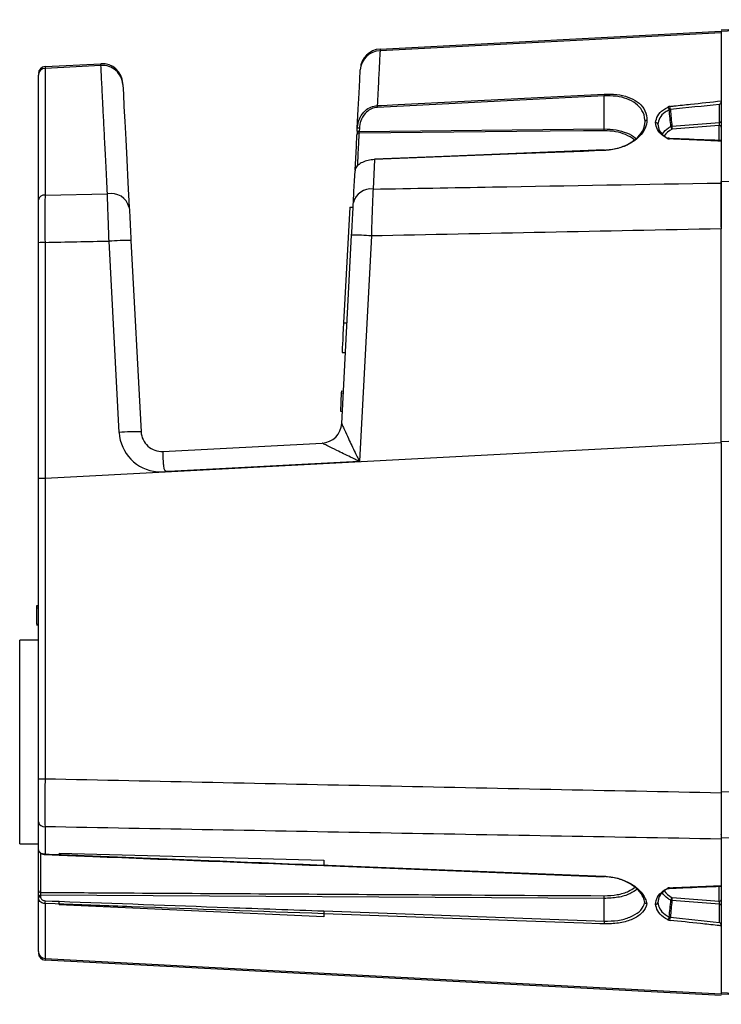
# Model space of a CAD drawing. Header units: millimetres. Extents: x 26 to 182, y 63 to 258.
# Tile 11 of 33: x 77 to 87, y 142 to 157. Entities that reach past the tile are written whole.
import ezdxf

# ---------------------------------------------------------------- set-up
doc = ezdxf.new("R2010")
doc.units = ezdxf.units.MM

msp = doc.modelspace()

# ---------------------------------------------------------------- linework, layer by layer
at = {"color": 7, "linetype": 'Continuous', "lineweight": 25}
for p, q in [((86.996, 156.485), (89.796, 156.631)), ((82.074, 156.207), (86.996, 156.465)), ((86.996, 156.462), (86.996, 154.326)), ((82.074, 156.207), (82.073, 156.183)), ((77.241, 155.954), (78.047, 155.996)), ((78.048, 155.971), (77.241, 155.929)), ((77.241, 155.954), (77.241, 155.929)), ((77.241, 155.929), (77.241, 154.1)), ((78.048, 155.971), (78.047, 155.996)), ((77.146, 154.03), (77.146, 155.832)), ((85.306, 155.532), (82.035, 155.365)), ((85.306, 155.054), (85.306, 155.532)), ((86.97, 155.146), (86.97, 155.409)), ((86.996, 155.459), (86.996, 155.452)), ((81.743, 155.02), (81.745, 155.065)), ((81.775, 155.064), (81.772, 155.019)), ((85.896, 155.159), (85.896, 155.159)), ((86.284, 155.095), (86.97, 155.146)), ((86.966, 155.103), (86.287, 155.052)), ((81.772, 155.019), (85.306, 155.054)), ((86.996, 154.879), (86.996, 154.879)), ((81.994, 154.611), (81.973, 154.186)), ((86.996, 154.296), (88.925, 154.33)), ((86.996, 154.326), (86.996, 154.274)), ((86.996, 154.222), (86.996, 154.269)), ((77.241, 154.1), (78.141, 154.117)), ((86.996, 154.176), (86.996, 154.178)), ((81.636, 153.926), (81.548, 152.257)), ((81.636, 153.926), (81.685, 153.924)), ((86.996, 153.807), (86.996, 153.809)), ((81.522, 150.803), (81.664, 153.522)), ((81.948, 153.511), (81.778, 150.261)), ((86.996, 153.635), (86.996, 153.613)), ((86.996, 150.522), (86.996, 153.613)), ((77.146, 150.01), (77.146, 153.412)), ((77.241, 153.414), (77.241, 150.01)), ((78.31, 150.673), (78.166, 153.433)), ((78.481, 153.443), (78.626, 150.683)), ((81.548, 152.257), (81.598, 152.254)), ((81.526, 151.829), (81.576, 151.826)), ((81.515, 151.244), (81.501, 150.979)), ((81.516, 151.272), (81.515, 151.244)), ((81.515, 151.244), (81.545, 151.242)), ((81.516, 151.272), (81.546, 151.27)), ((81.501, 150.979), (81.531, 150.978)), ((86.996, 150.522), (77.241, 150.01)), ((78.941, 150.399), (81.238, 150.52)), ((86.996, 150.542), (88.12, 150.601)), ((86.996, 150.522), (86.996, 145.473)), ((78.941, 150.399), (78.941, 150.399)), ((79.02, 150.114), (81.771, 150.258)), ((77.146, 145.675), (77.146, 150.01)), ((77.241, 150.01), (77.241, 145.675)), ((77.116, 148.176), (77.146, 148.176)), ((77.116, 148.17), (77.116, 148.143)), ((77.116, 148.17), (77.146, 148.17)), ((77.116, 148.143), (77.146, 148.143)), ((77.116, 148.143), (77.116, 147.905)), ((77.116, 147.905), (77.146, 147.905)), ((77.116, 147.898), (77.146, 147.898)), ((77.146, 147.675), (76.876, 147.675)), ((76.876, 144.735), (76.876, 147.675)), ((77.146, 145.675), (77.241, 145.675)), ((77.146, 144.649), (77.146, 145.05)), ((77.241, 144.981), (77.241, 144.588)), ((86.996, 145.024), (86.996, 145.026)), ((86.996, 144.872), (86.996, 144.874)), ((76.876, 144.735), (77.146, 144.735)), ((86.996, 144.822), (86.996, 144.804)), ((86.996, 144.804), (86.996, 144.132)), ((77.146, 144.06), (77.146, 144.649)), ((77.241, 144.581), (77.446, 144.573)), ((77.446, 144.602), (81.264, 144.497)), ((81.264, 144.497), (81.264, 144.428)), ((81.264, 144.421), (85.306, 144.26)), ((86.996, 144.135), (86.996, 143.577)), ((86.996, 144.132), (86.996, 144.131)), ((77.146, 143.958), (77.146, 143.978)), ((77.175, 143.993), (77.175, 143.973)), ((85.306, 143.946), (77.175, 143.993)), ((77.146, 143.179), (77.146, 143.958)), ((77.241, 143.872), (77.241, 143.081)), ((77.446, 143.906), (77.446, 143.905)), ((81.264, 143.68), (77.446, 143.853)), ((85.306, 143.62), (85.306, 143.946)), ((86.97, 143.864), (86.284, 143.915)), ((86.287, 143.958), (86.966, 143.907)), ((86.97, 143.601), (86.97, 143.864)), ((81.264, 143.726), (81.264, 143.68)), ((81.265, 143.767), (85.306, 143.62)), ((86.996, 143.577), (86.996, 143.559)), ((86.996, 143.559), (86.996, 143.552)), ((86.996, 143.552), (86.996, 142.568)), ((77.241, 143.081), (77.241, 143.056)), ((86.996, 142.545), (77.241, 143.056)), ((89.796, 142.419), (86.996, 142.565))]:
    msp.add_line(p, q, dxfattribs=at)
at = {"color": 1, "linetype": 'Continuous', "lineweight": 25}
for p, q in [((86.966, 154.887), (86.966, 155.103)), ((77.175, 144.597), (77.175, 144.034)), ((86.966, 143.907), (86.966, 144.123))]:
    msp.add_line(p, q, dxfattribs=at)
at = {"color": 7, "linetype": 'Continuous', "lineweight": 25, "flags": 128}
for points in [[(89.796, 156.609), (87.799, 156.504), (86.996, 156.462)], [(86.996, 156.442), (84.999, 156.337), (82.073, 156.183)], [(81.745, 155.065), (81.76, 155.34), (81.772, 155.572), (81.782, 155.762), (81.789, 155.906)], [(78.363, 155.695), (78.371, 155.557), (78.38, 155.379), (78.391, 155.16), (78.405, 154.904), (78.42, 154.61), (78.437, 154.282), (78.456, 153.922)], [(82.034, 155.391), (82.093, 155.394), (82.333, 155.406), (83.292, 155.455), (85.305, 155.558)], [(81.714, 154.466), (81.723, 154.63), (81.732, 154.806), (81.74, 154.971)], [(85.306, 155.029), (85.246, 155.028), (85.006, 155.026), (84.047, 155.017), (81.77, 154.994)], [(85.305, 154.743), (85.245, 154.741), (85.006, 154.731), (84.047, 154.693), (81.994, 154.611)], [(85.306, 154.751), (82.988, 154.658), (81.995, 154.619)], [(81.689, 153.994), (81.697, 154.151), (81.705, 154.303), (81.713, 154.45)], [(81.548, 152.257), (81.543, 152.169), (81.539, 152.087), (81.535, 152.013), (81.532, 151.949), (81.529, 151.898), (81.527, 151.86), (81.526, 151.837), (81.526, 151.829)], [(86.996, 145.491), (88.403, 145.463), (88.643, 145.458)], [(88.899, 144.788), (87.799, 144.808), (86.996, 144.822)], [(77.241, 144.588), (77.301, 144.586), (77.446, 144.58)], [(81.264, 144.428), (81.324, 144.426), (81.563, 144.416), (82.522, 144.378), (85.305, 144.267)], [(77.146, 143.978), (77.146, 143.981), (77.148, 143.984), (77.151, 143.987), (77.154, 143.989), (77.159, 143.991), (77.164, 143.992), (77.17, 143.993), (77.175, 143.993)], [(77.146, 143.958), (77.146, 143.961), (77.148, 143.964), (77.151, 143.966), (77.154, 143.968), (77.159, 143.97), (77.164, 143.972), (77.17, 143.973), (77.175, 143.973)], [(77.446, 143.865), (77.386, 143.867), (77.241, 143.872)], [(77.242, 143.913), (77.344, 143.909), (77.446, 143.906)], [(85.305, 143.58), (85.245, 143.582), (85.006, 143.591), (84.047, 143.625), (81.264, 143.726)], [(77.241, 143.081), (79.143, 142.981), (86.996, 142.568)], [(86.996, 142.588), (88.993, 142.483), (89.796, 142.441)]]:
    msp.add_lwpolyline(points, dxfattribs=at)
at = {"color": 1, "linetype": 'Continuous', "lineweight": 25, "flags": 128}
for points in [[(86.249, 154.91), (86.25, 154.913), (86.25, 154.915), (86.251, 154.917), (86.252, 154.917)], [(86.252, 144.093), (86.251, 144.093), (86.25, 144.095), (86.25, 144.097), (86.249, 144.1)]]:
    msp.add_lwpolyline(points, dxfattribs=at)
at = {"color": 7, "linetype": 'Continuous', "lineweight": 25}
for centre, radius, start, end in [((82.09, 155.908), 0.3, 93, 177), ((82.084, 155.888), 0.296, 92.1469, 176.3877), ((77.246, 155.854), 0.1, 93, 180), ((77.244, 155.83), 0.0986, 92.2359, 179.3163), ((78.063, 155.697), 0.3, 3, 93), ((78.068, 155.676), 0.296, 3.7275, 93.7816), ((86.362, 155.589), 1.057, 181.6732, 183.052), ((83.097, 155.422), 1.064, 181.6798, 183.0466), ((86.196, 155.33), 0.0493, 359.949, 55.0012), ((85.913, 155.318), 0.348, 2.6528, 10.2882), ((81.744, 154.622), 0.443, 86.0602, 89.8667), ((86.053, 155.117), 0.0283, 9.4716, 97.4984), ((86.288, 155.056), 0.0387, 97.3152, 120.5472), ((86.327, 155.095), 0.0582, 184.8877, 226.4329), ((86.537, 155.092), 0.253, 179.4387, 189.0381), ((86.97, 155.077), 0.0266, 11.2178, 97.3043), ((86.971, 155.171), 0.0255, 267.2953, 349.9748), ((81.768, 154.967), 0.0276, 85.7508, 172.1809), ((81.742, 154.577), 0.443, 86.0604, 89.8673), ((84.211, 155.041), 1.096, 359.3523, 0.6477), ((85.296, 154.747), 0.0102, 358.076, 20.9594), ((82.02, 154.614), 0.0257, 168.7804, 185.4278), ((77.232, 154.013), 0.0874, 84.1548, 169.0675), ((78.196, 153.853), 0.269, 14.786, 101.7992), ((81.939, 153.931), 0.257, 82.3014, 165.7626), ((81.631, 148.766), 4.756, 86.1757, 89.5951), ((77.218, 152.082), 1.332, 89.0175, 93.0918), ((78.455, 149.468), 3.976, 89.625, 94.1765), ((81.222, 150.819), 0.3, 273, 357), ((81.222, 150.819), 0.3, 273.0791, 356.986), ((78.6, 146.708), 3.976, 89.625, 94.1765), ((78.91, 150.704), 0.6, 183, 265.4267), ((78.926, 150.699), 0.3, 183, 273), ((78.91, 150.704), 0.6, 265.4267, 280.5733), ((77.231, 145.068), 0.0872, 191.4614, 276.1353), ((77.266, 144.586), 0.0259, 174.6694, 191.1625), ((85.296, 144.263), 0.0102, 339.0317, 1.9329), ((77.174, 144.062), 0.028, 184.7682, 273.2731), ((84.319, 143.966), 0.988, 358.8316, 1.1684), ((77.786, 143.879), 0.546, 176.39, 180.6661), ((86.053, 143.893), 0.0282, 262.5007, 350.5293), ((86.327, 143.916), 0.0582, 133.5672, 175.112), ((86.288, 143.954), 0.0387, 239.4495, 262.688), ((86.537, 143.918), 0.253, 170.962, 180.5612), ((86.97, 143.934), 0.0266, 262.6964, 348.7805), ((86.971, 143.839), 0.0255, 10.0247, 92.7067), ((81.81, 143.732), 0.547, 176.4038, 180.6584), ((85.859, 143.586), 0.554, 176.4209, 180.6055), ((86.196, 143.68), 0.0493, 304.9991, 0.0505), ((85.913, 143.693), 0.348, 349.7121, 357.3469), ((77.244, 143.18), 0.0986, 180.6835, 267.7644), ((77.246, 143.156), 0.1, 180, 267)]:
    msp.add_arc(centre, radius, start, end, dxfattribs=at)
at = {"color": 1, "linetype": 'Continuous', "lineweight": 25}
for centre, radius, start, end in [((86.227, 154.908), 0.0145, 68.484, 135.6474), ((85.331, 154.745), 0.0258, 168.8118, 185.3464), ((81.289, 144.426), 0.0259, 174.6323, 191.1126), ((85.331, 144.265), 0.0258, 174.6502, 191.1918), ((86.227, 144.103), 0.015, 225.5732, 290.1658)]:
    msp.add_arc(centre, radius, start, end, dxfattribs=at)
at = {"color": 7, "linetype": 'Continuous', "lineweight": 25}
for centre, major_axis, ratio, start_param, end_param in [((102.379, 151.736), (65.65, 5.735), 0.077925, 1.800919, 1.81203), ((86.966, 155.124), (0.0023, 0.0302), 0.096254, 3.946201, 5.51487), ((917.596, 150.196), (934.387, 0.87), 0.009789, 2.665782, 2.677714), ((917.596, 150.196), (934.387, 0.87), 0.009789, 2.686845, 2.689105), ((81.191, 150.217), (0.047, 0.303), 0.050047, 6.259897, 6.293733), ((77.246, 150.01), (0.1, 0), 0.008727, 1.62406, 3.141593), ((77.246, 155.747), (0.005, 5.737), 0.017406, 3.141617, 3.142521), ((86.966, 143.886), (-0.0023, 0.0302), 0.096254, 3.909908, 5.478577), ((102.379, 147.274), (65.65, -5.735), 0.077925, 4.471155, 4.482267)]:
    msp.add_ellipse(centre, major_axis=major_axis, ratio=ratio, start_param=start_param, end_param=end_param, dxfattribs=at)
at = {"color": 1, "linetype": 'Continuous', "lineweight": 25}
for centre, major_axis, start_param, end_param in [((86.545, 154.814), (0.421, -0.01), 2.248483, 2.682814), ((86.545, 144.196), (0.421, 0.01), 3.601201, 4.034703)]:
    msp.add_ellipse(centre, major_axis=major_axis, ratio=0.706891, start_param=start_param, end_param=end_param, dxfattribs=at)
at = {"color": 7, "linetype": 'Continuous', "lineweight": 25}
for points, knots in [([(82.073, 156.183), (82.071, 156.134), (82.065, 156.022), (82.052, 155.766), (82.04, 155.516), (82.034, 155.391)], [0, 0, 0, 0, 0.276419, 0.635924, 1, 1, 1, 1]), ([(78.141, 154.117), (78.134, 154.255), (78.121, 154.525), (78.103, 154.878), (78.087, 155.192), (78.073, 155.465), (78.059, 155.753), (78.052, 155.887), (78.048, 155.971)], [0, 0, 0, 0, 0.154935, 0.301448, 0.44796, 0.598731, 0.749502, 1, 1, 1, 1]), ([(85.305, 155.558), (85.367, 155.558), (85.491, 155.558), (85.658, 155.517), (85.794, 155.448), (85.891, 155.345), (85.922, 155.25), (85.924, 155.192), (85.924, 155.183)], [0, 0, 0, 0, 0.172662, 0.345266, 0.523567, 0.723357, 0.956532, 1, 1, 1, 1]), ([(85.896, 155.159), (85.896, 155.168), (85.894, 155.225), (85.865, 155.32), (85.772, 155.422), (85.642, 155.492), (85.483, 155.532), (85.365, 155.532), (85.306, 155.532)], [0, 0, 0, 0, 0.043766, 0.278341, 0.478572, 0.65658, 0.828378, 1, 1, 1, 1]), ([(81.745, 155.065), (81.753, 155.115), (81.761, 155.169), (81.803, 155.254), (81.85, 155.316), (81.939, 155.376), (82.002, 155.386), (82.034, 155.391)], [0, 0, 0, 0, 0.3138, 0.341552, 0.598295, 0.801571, 1, 1, 1, 1]), ([(82.035, 155.365), (82.006, 155.361), (81.949, 155.352), (81.866, 155.294), (81.803, 155.204), (81.779, 155.119), (81.775, 155.073), (81.775, 155.064)], [0, 0, 0, 0, 0.195619, 0.397343, 0.681968, 0.939474, 1, 1, 1, 1]), ([(86.049, 155.145), (86.055, 155.179), (86.067, 155.246), (86.14, 155.322), (86.203, 155.358), (86.224, 155.371)], [0, 0, 0, 0, 0.395191, 0.790101, 1, 1, 1, 1]), ([(86.256, 155.38), (86.25, 155.379), (86.239, 155.377), (86.229, 155.373), (86.224, 155.371)], [0, 0, 0, 0, 0.512546, 1, 1, 1, 1]), ([(86.256, 155.38), (86.276, 155.382), (86.375, 155.393), (86.622, 155.419), (86.848, 155.443), (86.996, 155.459)], [0, 0, 0, 0, 0.080473, 0.402357, 1, 1, 1, 1]), ([(86.996, 155.452), (86.996, 155.449), (86.995, 155.444), (86.991, 155.435), (86.984, 155.424), (86.976, 155.415), (86.971, 155.41), (86.97, 155.409), (86.97, 155.409)], [0, 0, 0, 0, 0.160075, 0.318976, 0.565377, 0.904144, 0.993587, 1, 1, 1, 1]), ([(86.245, 155.33), (86.225, 155.319), (86.166, 155.285), (86.097, 155.215), (86.086, 155.153), (86.08, 155.121)], [0, 0, 0, 0, 0.210024, 0.604963, 1, 1, 1, 1]), ([(86.245, 155.33), (86.248, 155.331), (86.252, 155.333), (86.258, 155.333), (86.261, 155.334)], [0, 0, 0, 0, 0.49091, 1, 1, 1, 1]), ([(86.269, 155.09), (86.265, 155.129), (86.257, 155.209), (86.249, 155.289), (86.245, 155.33)], [0, 0, 0, 0, 0.489928, 1, 1, 1, 1]), ([(86.261, 155.334), (86.265, 155.293), (86.272, 155.214), (86.28, 155.134), (86.284, 155.095)], [0, 0, 0, 0, 0.505393, 1, 1, 1, 1]), ([(85.924, 155.183), (85.919, 155.145), (85.909, 155.064), (85.824, 154.943), (85.685, 154.839), (85.506, 154.764), (85.372, 154.75), (85.305, 154.743)], [0, 0, 0, 0, 0.191897, 0.401552, 0.602385, 0.801257, 1, 1, 1, 1]), ([(85.306, 154.747), (85.37, 154.753), (85.498, 154.767), (85.668, 154.837), (85.8, 154.935), (85.882, 155.048), (85.891, 155.123), (85.896, 155.159)], [0, 0, 0, 0, 0.19852, 0.39714, 0.597842, 0.807656, 1, 1, 1, 1]), ([(85.896, 155.159), (85.896, 155.162), (85.897, 155.167), (85.902, 155.174), (85.909, 155.179), (85.917, 155.182), (85.922, 155.183), (85.924, 155.183)], [0, 0, 0, 0, 0.222173, 0.444336, 0.666516, 0.849573, 1, 1, 1, 1]), ([(86.217, 154.918), (86.196, 154.93), (86.136, 154.966), (86.065, 155.043), (86.054, 155.111), (86.049, 155.145)], [0, 0, 0, 0, 0.202055, 0.600888, 1, 1, 1, 1]), ([(86.08, 155.121), (86.085, 155.09), (86.096, 155.028), (86.158, 154.959), (86.209, 154.929), (86.223, 154.921)], [0, 0, 0, 0, 0.4225016, 0.8449743, 1, 1, 1, 1]), ([(81.743, 155.02), (81.743, 155.014), (81.742, 155.001), (81.741, 154.983), (81.741, 154.975), (81.74, 154.971)], [0, 0, 0, 0, 0.32019, 0.6600832, 1, 1, 1, 1]), ([(81.77, 154.994), (81.77, 154.996), (81.77, 155.001), (81.771, 155.01), (81.772, 155.016), (81.772, 155.019)], [0, 0, 0, 0, 0.339274, 0.679192, 1, 1, 1, 1]), ([(86.254, 154.917), (86.252, 154.917), (86.245, 154.917), (86.237, 154.919), (86.234, 154.921), (86.232, 154.922)], [0, 0, 0, 0, 0.288893, 0.715841, 1, 1, 1, 1]), ([(86.217, 154.918), (86.222, 154.916), (86.231, 154.912), (86.243, 154.911), (86.249, 154.91)], [0, 0, 0, 0, 0.50027, 1, 1, 1, 1]), ([(86.996, 154.879), (86.976, 154.879), (86.877, 154.884), (86.628, 154.894), (86.399, 154.904), (86.249, 154.91)], [0, 0, 0, 0, 0.079556, 0.3977945, 1, 1, 1, 1]), ([(86.989, 154.886), (86.931, 154.889), (86.685, 154.899), (86.439, 154.909), (86.252, 154.917)], [0, 0, 0, 0, 0.236383, 1, 1, 1, 1]), ([(86.989, 154.886), (86.99, 154.886), (86.992, 154.886), (86.995, 154.884), (86.996, 154.881), (86.996, 154.879)], [0, 0, 0, 0, 0.229648, 0.613388, 1, 1, 1, 1]), ([(81.994, 154.611), (81.962, 154.608), (81.899, 154.603), (81.815, 154.574), (81.752, 154.533), (81.719, 154.489), (81.715, 154.461), (81.713, 154.45)], [0, 0, 0, 0, 0.213035, 0.425654, 0.641019, 0.865816, 1, 1, 1, 1]), ([(81.973, 154.186), (82.547, 154.196), (84.221, 154.226), (85.896, 154.255), (86.996, 154.274)], [0, 0, 0, 0, 0.3429432, 1, 1, 1, 1]), ([(86.996, 153.635), (86.996, 153.638), (86.996, 153.656), (86.996, 153.73), (86.996, 153.91), (86.996, 154.123), (86.996, 154.253), (86.996, 154.296)], [0, 0, 0, 0, 0.014487, 0.0724473, 0.3050721, 0.7661737, 1, 1, 1, 1]), ([(86.996, 154.274), (86.996, 154.271), (86.996, 154.252), (86.996, 154.172), (86.996, 153.99), (86.996, 153.775), (86.996, 153.639), (86.996, 153.613)], [0, 0, 0, 0, 0.020572, 0.102896, 0.434462, 0.895984, 1, 1, 1, 1]), ([(77.241, 154.1), (77.241, 154.089), (77.24, 153.998), (77.24, 153.834), (77.24, 153.606), (77.24, 153.478), (77.241, 153.414)], [0, 0, 0, 0, 0.059194, 0.499338, 0.745065, 1, 1, 1, 1]), ([(78.166, 153.433), (78.163, 153.495), (78.158, 153.621), (78.149, 153.85), (78.144, 154.015), (78.141, 154.106), (78.141, 154.117)], [0, 0, 0, 0, 0.245504, 0.500081, 0.94258, 1, 1, 1, 1]), ([(81.973, 154.186), (81.971, 154.139), (81.967, 154.045), (81.96, 153.879), (81.954, 153.699), (81.95, 153.575), (81.948, 153.511)], [0, 0, 0, 0, 0.245435, 0.499632, 0.745432, 1, 1, 1, 1]), ([(77.146, 153.412), (77.146, 153.526), (77.146, 153.741), (77.146, 153.938), (77.146, 154.02), (77.146, 154.03)], [0, 0, 0, 0, 0.499517, 0.940669, 1, 1, 1, 1]), ([(81.664, 153.522), (81.669, 153.61), (81.678, 153.785), (81.686, 153.925), (81.689, 153.994)], [0, 0, 0, 0, 0.500537, 1, 1, 1, 1]), ([(78.456, 153.922), (78.457, 153.915), (78.46, 153.851), (78.468, 153.699), (78.477, 153.532), (78.481, 153.443)], [0, 0, 0, 0, 0.057565, 0.501132, 1, 1, 1, 1]), ([(81.522, 150.803), (81.523, 150.8), (81.524, 150.794), (81.536, 150.765), (81.565, 150.7), (81.627, 150.566), (81.688, 150.437), (81.734, 150.343), (81.75, 150.311), (81.761, 150.288), (81.769, 150.273), (81.773, 150.265), (81.776, 150.261), (81.777, 150.261), (81.777, 150.261), (81.778, 150.261), (81.778, 150.261)], [0, 0, 0, 0, 0.079739, 0.123554, 0.262991, 0.486077, 0.807708, 0.873464, 0.925166, 0.959829, 0.979426, 0.994908, 0.997802, 0.998844, 0.999758, 1, 1, 1, 1]), ([(81.771, 150.258), (81.767, 150.26), (81.759, 150.263), (81.744, 150.27), (81.721, 150.281), (81.688, 150.297), (81.594, 150.343), (81.466, 150.406), (81.335, 150.471), (81.268, 150.504), (81.243, 150.517), (81.24, 150.519), (81.239, 150.519)], [0, 0, 0, 0, 0.015963, 0.036222, 0.071349, 0.123404, 0.189469, 0.512259, 0.736086, 0.875983, 0.958299, 1, 1, 1, 1]), ([(78.941, 150.399), (78.941, 150.399), (78.941, 150.399), (78.942, 150.399), (78.942, 150.399), (78.942, 150.399), (78.941, 150.395), (78.939, 150.373), (78.94, 150.321), (78.943, 150.262), (78.947, 150.212), (78.952, 150.17), (78.959, 150.143), (78.965, 150.129), (78.974, 150.12), (78.989, 150.114), (79.005, 150.114), (79.017, 150.114), (79.02, 150.114)], [0, 0, 0, 0, 0.0002303, 0.0011262, 0.0046841, 0.0188945, 0.0757685, 0.2766643, 0.4775578, 0.5904066, 0.7216144, 0.8144842, 0.854176, 0.8870116, 0.9079398, 0.928855, 0.9821414, 1, 1, 1, 1]), ([(81.778, 150.261), (81.777, 150.261), (81.777, 150.26), (81.774, 150.259), (81.772, 150.258), (81.771, 150.258)], [0, 0, 0, 0, 0.146036, 0.462389, 1, 1, 1, 1]), ([(77.146, 145.05), (77.146, 145.142), (77.146, 145.314), (77.146, 145.546), (77.146, 145.661), (77.146, 145.675)], [0, 0, 0, 0, 0.499504, 0.939075, 1, 1, 1, 1]), ([(77.241, 145.675), (77.241, 145.659), (77.24, 145.532), (77.24, 145.343), (77.24, 145.127), (77.24, 145.03), (77.241, 144.981)], [0, 0, 0, 0, 0.060784, 0.499344, 0.745035, 1, 1, 1, 1]), ([(77.241, 145.675), (78.853, 145.641), (82.105, 145.572), (85.357, 145.506), (86.996, 145.473)], [0, 0, 0, 0, 0.495901, 1, 1, 1, 1]), ([(86.996, 145.473), (86.996, 145.361), (86.996, 145.137), (86.996, 144.918), (86.996, 144.819), (86.996, 144.804)], [0, 0, 0, 0, 0.459194, 0.918392, 1, 1, 1, 1]), ([(86.996, 144.804), (85.357, 144.833), (82.105, 144.891), (78.853, 144.951), (77.241, 144.981)], [0, 0, 0, 0, 0.5040971, 1, 1, 1, 1]), ([(77.146, 144.649), (77.147, 144.642), (77.149, 144.628), (77.168, 144.609), (77.196, 144.595), (77.222, 144.589), (77.237, 144.589), (77.241, 144.588)], [0, 0, 0, 0, 0.234719, 0.471305, 0.702385, 0.922401, 1, 1, 1, 1]), ([(77.147, 144.648), (77.146, 144.646), (77.145, 144.637), (77.153, 144.621), (77.169, 144.603), (77.194, 144.589), (77.221, 144.581), (77.237, 144.582), (77.241, 144.582)], [0, 0, 0, 0, 0.041557, 0.23007, 0.42126, 0.654335, 0.92396, 1, 1, 1, 1]), ([(77.446, 144.602), (77.446, 144.598), (77.446, 144.591), (77.446, 144.583), (77.446, 144.58)], [0, 0, 0, 0, 0.560024, 1, 1, 1, 1]), ([(77.446, 144.58), (77.466, 144.579), (77.566, 144.575), (77.985, 144.559), (78.704, 144.53), (79.877, 144.483), (80.73, 144.449), (81.264, 144.428)], [0, 0, 0, 0, 0.015694, 0.078472, 0.329583, 0.580692, 1, 1, 1, 1]), ([(77.446, 144.573), (77.446, 144.573), (77.446, 144.572), (77.446, 144.575), (77.446, 144.577), (77.446, 144.579), (77.446, 144.58)], [0, 0, 0, 0, 0.2074374, 0.6682852, 0.751991, 1, 1, 1, 1]), ([(77.446, 144.572), (77.607, 144.566), (78.88, 144.515), (80.153, 144.465), (81.264, 144.421)], [0, 0, 0, 0, 0.126905, 1, 1, 1, 1]), ([(85.305, 144.267), (85.372, 144.26), (85.506, 144.246), (85.685, 144.171), (85.824, 144.067), (85.899, 143.961), (85.915, 143.894), (85.921, 143.87)], [0, 0, 0, 0, 0.214121, 0.428381, 0.644754, 0.870631, 1, 1, 1, 1]), ([(85.892, 143.893), (85.892, 143.893), (85.889, 143.915), (85.869, 143.977), (85.801, 144.075), (85.668, 144.173), (85.498, 144.243), (85.37, 144.257), (85.306, 144.264)], [0, 0, 0, 0, 0.000082, 0.126678, 0.353551, 0.570571, 0.78534, 1, 1, 1, 1]), ([(86.249, 144.1), (86.269, 144.101), (86.368, 144.105), (86.617, 144.115), (86.846, 144.125), (86.996, 144.132)], [0, 0, 0, 0, 0.079556, 0.397792, 1, 1, 1, 1]), ([(86.252, 144.093), (86.314, 144.096), (86.56, 144.106), (86.806, 144.116), (86.989, 144.124)], [0, 0, 0, 0, 0.254123, 1, 1, 1, 1]), ([(86.989, 144.125), (86.99, 144.124), (86.992, 144.124), (86.995, 144.126), (86.996, 144.129), (86.996, 144.131)], [0, 0, 0, 0, 0.229856, 0.613493, 1, 1, 1, 1]), ([(77.146, 143.978), (77.146, 143.982), (77.146, 143.991), (77.146, 144.009), (77.146, 144.029), (77.146, 144.047), (77.146, 144.055), (77.146, 144.06)], [0, 0, 0, 0, 0.127707, 0.345752, 0.563809, 0.781904, 1, 1, 1, 1]), ([(77.175, 144.034), (77.185, 144.034), (77.276, 144.033), (77.686, 144.031), (79.365, 144.021), (81.985, 144.005), (84.286, 143.992), (85.306, 143.986)], [0, 0, 0, 0, 0.003752, 0.03326, 0.151292, 0.62342, 1, 1, 1, 1]), ([(77.175, 144.034), (77.175, 144.032), (77.175, 144.028), (77.175, 144.019), (77.175, 144.009), (77.175, 144), (77.175, 143.995), (77.175, 143.993)], [0, 0, 0, 0, 0.218121, 0.436206, 0.654232, 0.872272, 1, 1, 1, 1]), ([(86.049, 143.865), (86.054, 143.899), (86.065, 143.967), (86.136, 144.044), (86.196, 144.08), (86.217, 144.092)], [0, 0, 0, 0, 0.399112, 0.797945, 1, 1, 1, 1]), ([(86.221, 144.088), (86.208, 144.08), (86.157, 144.05), (86.096, 143.983), (86.085, 143.92), (86.08, 143.889)], [0, 0, 0, 0, 0.150161, 0.575067, 1, 1, 1, 1]), ([(86.249, 144.1), (86.243, 144.1), (86.231, 144.098), (86.222, 144.094), (86.217, 144.092)], [0, 0, 0, 0, 0.500008, 1, 1, 1, 1]), ([(86.231, 144.088), (86.232, 144.089), (86.235, 144.09), (86.243, 144.092), (86.249, 144.093), (86.252, 144.093)], [0, 0, 0, 0, 0.286285, 0.664395, 1, 1, 1, 1]), ([(77.241, 143.872), (77.229, 143.874), (77.207, 143.876), (77.178, 143.892), (77.157, 143.915), (77.147, 143.939), (77.146, 143.953), (77.146, 143.958)], [0, 0, 0, 0, 0.222068, 0.444146, 0.666189, 0.888217, 1, 1, 1, 1]), ([(77.175, 143.973), (77.176, 143.97), (77.176, 143.959), (77.183, 143.943), (77.198, 143.927), (77.218, 143.916), (77.234, 143.914), (77.242, 143.913)], [0, 0, 0, 0, 0.11179, 0.333818, 0.555855, 0.777944, 1, 1, 1, 1]), ([(77.446, 143.905), (78.256, 143.876), (79.529, 143.829), (80.802, 143.783), (81.265, 143.767)], [0, 0, 0, 0, 0.636322, 1, 1, 1, 1]), ([(77.446, 143.864), (77.446, 143.865), (77.446, 143.868), (77.446, 143.874), (77.446, 143.884), (77.446, 143.894), (77.446, 143.901), (77.446, 143.905), (77.446, 143.905)], [0, 0, 0, 0, 0.09652, 0.311322, 0.526129, 0.741, 0.956139, 1, 1, 1, 1]), ([(81.264, 143.726), (80.338, 143.759), (79.065, 143.805), (77.793, 143.852), (77.446, 143.864)], [0, 0, 0, 0, 0.7275539, 1, 1, 1, 1]), ([(77.446, 143.864), (77.446, 143.862), (77.446, 143.859), (77.446, 143.855), (77.446, 143.853)], [0, 0, 0, 0, 0.559993, 1, 1, 1, 1]), ([(85.921, 143.87), (85.918, 143.858), (85.905, 143.804), (85.843, 143.718), (85.704, 143.635), (85.517, 143.583), (85.376, 143.581), (85.305, 143.58)], [0, 0, 0, 0, 0.071179, 0.302589, 0.534867, 0.767552, 1, 1, 1, 1]), ([(85.306, 143.62), (85.374, 143.621), (85.508, 143.623), (85.686, 143.672), (85.819, 143.751), (85.877, 143.832), (85.889, 143.883), (85.892, 143.894)], [0, 0, 0, 0, 0.233715, 0.467439, 0.70044, 0.932334, 1, 1, 1, 1]), ([(85.921, 143.87), (85.92, 143.87), (85.919, 143.87), (85.914, 143.871), (85.907, 143.873), (85.899, 143.878), (85.894, 143.885), (85.893, 143.891), (85.892, 143.893)], [0, 0, 0, 0, 0.0173804, 0.0879515, 0.3172151, 0.5452733, 0.7726405, 1, 1, 1, 1]), ([(86.224, 143.639), (86.203, 143.652), (86.14, 143.688), (86.067, 143.764), (86.055, 143.832), (86.049, 143.865)], [0, 0, 0, 0, 0.2099, 0.604809, 1, 1, 1, 1]), ([(86.08, 143.889), (86.086, 143.858), (86.097, 143.795), (86.166, 143.725), (86.225, 143.691), (86.245, 143.68)], [0, 0, 0, 0, 0.395037, 0.789975, 1, 1, 1, 1]), ([(86.245, 143.68), (86.249, 143.721), (86.257, 143.801), (86.265, 143.881), (86.269, 143.921)], [0, 0, 0, 0, 0.510086, 1, 1, 1, 1]), ([(86.284, 143.915), (86.28, 143.876), (86.272, 143.796), (86.265, 143.717), (86.261, 143.676)], [0, 0, 0, 0, 0.494595, 1, 1, 1, 1]), ([(86.224, 143.639), (86.229, 143.637), (86.239, 143.633), (86.25, 143.631), (86.256, 143.63)], [0, 0, 0, 0, 0.502712, 1, 1, 1, 1]), ([(86.261, 143.676), (86.258, 143.677), (86.253, 143.677), (86.248, 143.679), (86.245, 143.68)], [0, 0, 0, 0, 0.493794, 1, 1, 1, 1]), ([(86.996, 143.552), (86.976, 143.554), (86.877, 143.564), (86.63, 143.59), (86.403, 143.615), (86.256, 143.63)], [0, 0, 0, 0, 0.08047, 0.402356, 1, 1, 1, 1]), ([(86.996, 143.559), (86.996, 143.561), (86.995, 143.566), (86.991, 143.575), (86.984, 143.587), (86.976, 143.595), (86.971, 143.6), (86.97, 143.601), (86.97, 143.601)], [0, 0, 0, 0, 0.160072, 0.318978, 0.565378, 0.904138, 0.993583, 1, 1, 1, 1])]:
    msp.add_open_spline(points, degree=3, knots=knots, dxfattribs=at)
at = {"color": 1, "linetype": 'Continuous', "lineweight": 25}
for points, knots in [([(86.146, 154.986), (86.172, 155.016), (86.207, 155.054), (86.257, 155.083), (86.269, 155.09)], [0, 0, 0, 0, 0.761299, 1, 1, 1, 1]), ([(81.77, 154.994), (81.769, 154.984), (81.766, 154.93), (81.759, 154.779), (81.75, 154.622), (81.745, 154.515)], [0, 0, 0, 0, 0.073452, 0.367306, 1, 1, 1, 1]), ([(85.306, 155.054), (85.365, 155.051), (85.483, 155.046), (85.636, 154.998), (85.732, 154.954), (85.761, 154.92), (85.764, 154.917)], [0, 0, 0, 0, 0.317627, 0.633627, 0.96419, 1, 1, 1, 1]), ([(85.737, 154.897), (85.736, 154.899), (85.709, 154.93), (85.619, 154.974), (85.474, 155.021), (85.362, 155.026), (85.306, 155.029)], [0, 0, 0, 0, 0.0192922, 0.3565456, 0.6777924, 1, 1, 1, 1]), ([(85.306, 143.986), (85.37, 143.989), (85.497, 143.995), (85.653, 144.04), (85.719, 144.087), (85.746, 144.107)], [0, 0, 0, 0, 0.37184, 0.743348, 1, 1, 1, 1]), ([(85.781, 144.081), (85.749, 144.057), (85.676, 144.005), (85.507, 143.956), (85.373, 143.949), (85.306, 143.946)], [0, 0, 0, 0, 0.281693, 0.640854, 1, 1, 1, 1]), ([(86.269, 143.921), (86.253, 143.929), (86.203, 143.958), (86.17, 143.998), (86.147, 144.025)], [0, 0, 0, 0, 0.308861, 1, 1, 1, 1])]:
    msp.add_open_spline(points, degree=3, knots=knots, dxfattribs=at)

doc.saveas('drawing.dxf')
